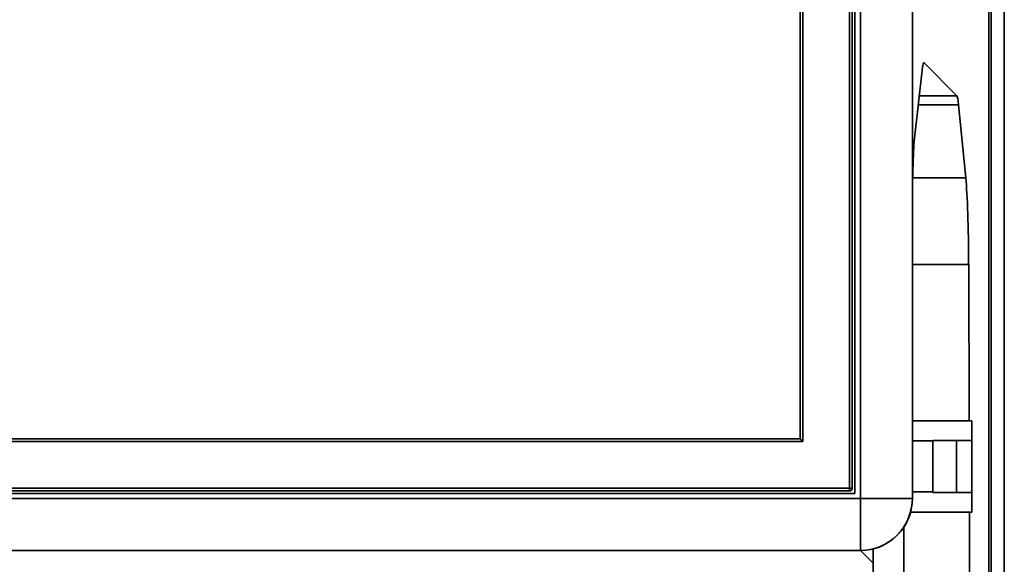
# Model space of a CAD drawing. Header units: millimetres. Extents: x 87 to 338, y 221 to 401.
# Tile 6 of 21: x 262 to 338, y 268 to 309. Entities that reach past the tile are written whole.
import ezdxf

# ---------------------------------------------------------------- set-up
doc = ezdxf.new("R2010")
doc.units = ezdxf.units.MM
doc.header["$LTSCALE"] = 2

msp = doc.modelspace()

# ---------------------------------------------------------------- linework, layer by layer
at = {"color": 7, "linetype": 'Continuous', "lineweight": 35}
for p, q in [((336.867, 224.86), (336.867, 394.665)), ((337.049, 224.877), (337.049, 355.26)), ((338.05, 224.877), (338.05, 355.26)), ((326.567, 272.98), (326.567, 348.98)), ((326.992, 272.596), (326.992, 349.339)), ((330.986, 349.339), (330.986, 272.596)), ((326.167, 273.38), (326.167, 348.58)), ((326.367, 348.58), (326.367, 273.38)), ((322.567, 312.62), (322.567, 276.98)), ((322.367, 277.18), (322.367, 311.888)), ((331.85, 306.056), (331.883, 306.056)), ((331.883, 306.056), (334.406, 303.533)), ((331.169, 300.475), (331.733, 305.502)), ((331.512, 303.533), (334.406, 303.533)), ((331.434, 302.839), (334.537, 302.839)), ((334.537, 302.839), (335.09, 297.224)), ((331.009, 297.224), (335.09, 297.224)), ((330.987, 272.595), (330.987, 295.038)), ((330.987, 290.579), (335.312, 290.579)), ((335.312, 290.579), (335.345, 278.56)), ((335.567, 278.56), (330.987, 278.56)), ((335.567, 278.56), (335.567, 277.06)), ((322.567, 276.98), (102.567, 276.98)), ((102.767, 277.18), (322.367, 277.18)), ((330.987, 277.02), (332.567, 277.02)), ((332.567, 277.06), (332.567, 273.06)), ((334.367, 277.06), (332.567, 277.06)), ((334.367, 273.06), (334.367, 277.06)), ((335.567, 277.06), (335.567, 273.06)), ((98.967, 273.38), (326.167, 273.38)), ((326.167, 273.18), (98.967, 273.18)), ((326.167, 273.38), (326.167, 273.18)), ((326.167, 273.38), (326.367, 273.38)), ((330.987, 273.1), (332.567, 273.1)), ((334.367, 273.06), (332.567, 273.06)), ((335.567, 273.06), (335.567, 271.56)), ((98.142, 272.596), (326.992, 272.596)), ((98.567, 272.98), (326.567, 272.98)), ((330.986, 272.596), (326.992, 272.596)), ((326.992, 268.601), (326.992, 272.596)), ((330.986, 272.596), (330.987, 272.595)), ((330.851, 271.56), (335.567, 271.56)), ((335.364, 271.56), (335.493, 224.86)), ((330.466, 220.86), (330.33, 270.399)), ((326.992, 268.601), (98.142, 268.601)), ((327.967, 267.626), (326.992, 268.601)), ((327.967, 268.721), (327.967, 267.626)), ((327.967, 267.626), (327.967, 266.583))]:
    msp.add_line(p, q, dxfattribs=at)
at = {"color": 7, "linetype": 'Continuous', "lineweight": 35, "flags": 128}
msp.add_lwpolyline([(322.367, 277.18), (322.371, 277.176), (322.382, 277.165), (322.401, 277.146), (322.426, 277.121), (322.456, 277.091), (322.491, 277.057), (322.528, 277.019), (322.567, 276.98)], dxfattribs=at)
at = {"color": 7, "linetype": 'Continuous', "lineweight": 35}
for centre, radius, start, end in [((326.167, 273.38), 0.2, 270, 0), ((326.979, 272.609), 4.007, 270.18335, 359.81676)]:
    msp.add_arc(centre, radius, start, end, dxfattribs=at)
for centre, major_axis, ratio, start_param, end_param in [((331.866, 300.064), (0, 6), 0.052408, 6.230825, 6.719518), ((334.389, 297.542), (0, 6), 0.052408, 5.794493, 6.230825), ((331.301, 295.038), (0, 6), 0.052408, 0.436332, 1.570796), ((334.893, 290.16), (0, 8), 0.052408, 4.764749, 5.794493), ((326.981, 272.606), (-2.836, 2.836), 0.997265, 2.603451, 3.925621)]:
    msp.add_ellipse(centre, major_axis=major_axis, ratio=ratio, start_param=start_param, end_param=end_param, dxfattribs=at)
for points, knots in [([(334.367, 277.06), (334.429, 277.06), (334.554, 277.06), (334.736, 277.06), (334.908, 277.06), (335.066, 277.06), (335.207, 277.06), (335.329, 277.06), (335.43, 277.06), (335.507, 277.06), (335.558, 277.06), (335.564, 277.06), (335.567, 277.06)], [0, 0, 0, 0, 0.091313, 0.185361, 0.276657, 0.370462, 0.46461, 0.561102, 0.66326, 0.767803, 0.882625, 1, 1, 1, 1]), ([(335.567, 273.06), (335.562, 273.06), (335.555, 273.06), (335.506, 273.06), (335.448, 273.06), (335.357, 273.06), (335.226, 273.06), (335.063, 273.06), (334.881, 273.06), (334.686, 273.06), (334.514, 273.06), (334.407, 273.06), (334.367, 273.06)], [0, 0, 0, 0, 0.148773, 0.226086, 0.303387, 0.41145, 0.522498, 0.630655, 0.742651, 0.840363, 0.941336, 1, 1, 1, 1])]:
    msp.add_open_spline(points, degree=3, knots=knots, dxfattribs=at)

doc.saveas('drawing.dxf')
